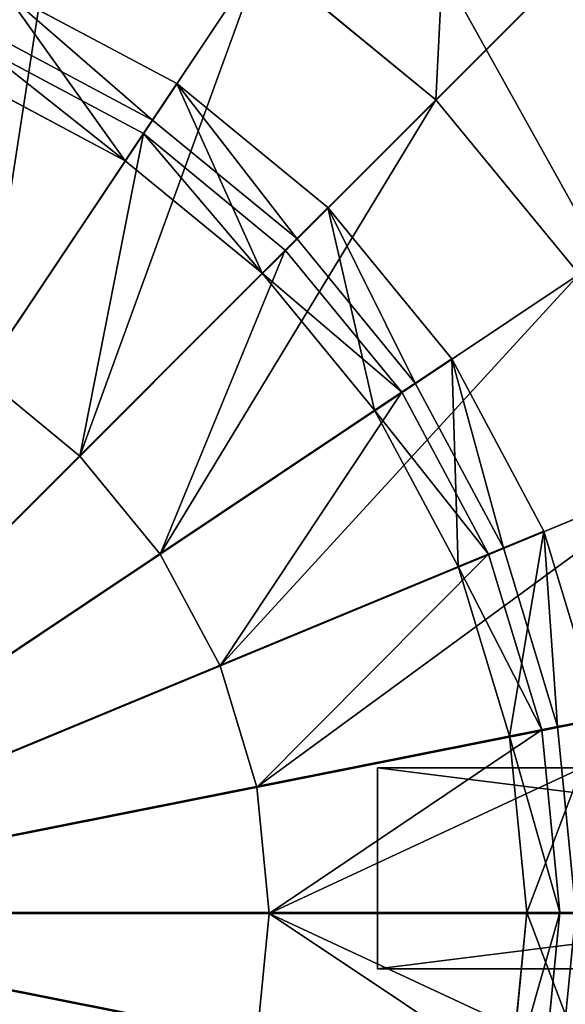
# Model space of a CAD drawing. Extents: x 0 to 35.8, y 0 to 27.5.
# Tile 119 of 256: x 18.7 to 19.8, y 8.9 to 10.9. Entities that reach past the tile are written whole.
import ezdxf

# ---------------------------------------------------------------- set-up
doc = ezdxf.new("R2010")
doc.units = 0
doc.header["$MEASUREMENT"] = 0
doc.layers.get('0').update_dxf_attribs({"color": 13, "linetype": 'CONTINUOUS'})
for name, color, linetype in [('GAS_ELEMENTS_3', 254, 'CONTINUOUS'), ('GAS_ELEMENTS_3_1', 250, 'CONTINUOUS'), ('GRATE_-_2', 250, 'CONTINUOUS'), ('RGM8058UC_-_BODY', 252, 'CONTINUOUS')]:
    doc.layers.add(name, color=color, linetype=linetype)

# ---------------------------------------------------------------- blocks, each defined once
blk = doc.blocks.new('RGM8658UC_TRADECAD_V06_DXF')
at = {"layer": 'GAS_ELEMENTS_3', "color": 0}
for p, q in [((19.5487, 11.5751, 6.0313), (17.882, 9.0806, 6.0313)), ((19.5487, 11.5751, 6.0313), (17.882, 9.0806, 6.0313)), ((20.0034, 11.202, 6.0313), (17.882, 9.0806, 6.0313)), ((20.0034, 11.202, 6.0313), (17.882, 9.0806, 6.0313)), ((19.5048, 10.7035, 6.5366), (20.0034, 11.202, 6.0313)), ((19.5048, 10.7035, 6.5366), (20.0034, 11.202, 6.0313)), ((18.5988, 10.1534, 6.5366), (19.1571, 10.9889, 6.5366)), ((18.5988, 10.1534, 6.5366), (19.1571, 10.9889, 6.5366)), ((19.5048, 10.7035, 6.5366), (19.1571, 10.9889, 6.5366)), ((19.5048, 10.7035, 6.5366), (19.1571, 10.9889, 6.5366)), ((18.9211, 10.6362, 6.7104), (18.5981, 10.8089, 6.7104)), ((18.9211, 10.6362, 6.7104), (18.5981, 10.8089, 6.7104)), ((20.3764, 10.7474, 6.0313), (17.882, 9.0806, 6.0313)), ((20.3764, 10.7474, 6.0313), (17.882, 9.0806, 6.0313)), ((18.573, 10.7484, 7.2614), (18.8848, 10.5818, 7.2614)), ((18.8848, 10.5818, 7.0512), (18.573, 10.7484, 7.0512)), ((18.8848, 10.5818, 7.0512), (18.573, 10.7484, 7.0512)), ((18.573, 10.7484, 7.2614), (18.8848, 10.5818, 7.2614)), ((18.8848, 10.5818, 7.2614), (18.9877, 10.7358, 7.2614)), ((18.8848, 10.5818, 7.2614), (18.9877, 10.7358, 7.2614)), ((18.7943, 9.9929, 6.5366), (19.5048, 10.7035, 6.5366)), ((18.7943, 9.9929, 6.5366), (19.5048, 10.7035, 6.5366)), ((19.7903, 10.3557, 6.5366), (19.5048, 10.7035, 6.5366)), ((19.7903, 10.3557, 6.5366), (19.5048, 10.7035, 6.5366)), ((18.9211, 10.6362, 6.7104), (18.5988, 10.1534, 6.7104)), ((18.9211, 10.6362, 6.7104), (18.5988, 10.1534, 6.7104)), ((18.8848, 10.5818, 7.0512), (18.9211, 10.6362, 6.7104)), ((18.8848, 10.5818, 7.0512), (18.9211, 10.6362, 6.7104)), ((19.2043, 10.4038, 6.7104), (18.9211, 10.6362, 6.7104)), ((19.2043, 10.4038, 6.7104), (18.9211, 10.6362, 6.7104)), ((18.8848, 10.5818, 7.2614), (19.1581, 10.3575, 7.2614)), ((19.1581, 10.3575, 7.0512), (18.8848, 10.5818, 7.0512)), ((18.8848, 10.5818, 7.2614), (18.8848, 10.5818, 7.0512)), ((19.1581, 10.3575, 7.0512), (18.8848, 10.5818, 7.0512)), ((18.8848, 10.5818, 7.2614), (19.1581, 10.3575, 7.2614)), ((18.8848, 10.5818, 7.2614), (18.8848, 10.5818, 7.0512)), ((19.1581, 10.3575, 7.2614), (19.2891, 10.4885, 7.2614)), ((19.1581, 10.3575, 7.2614), (19.2891, 10.4885, 7.2614)), ((19.2043, 10.4038, 6.7104), (18.7943, 9.9929, 6.7104)), ((19.2043, 10.4038, 6.7104), (18.7943, 9.9929, 6.7104)), ((19.1581, 10.3575, 7.0512), (19.2043, 10.4038, 6.7104)), ((19.1581, 10.3575, 7.0512), (19.2043, 10.4038, 6.7104)), ((19.4367, 10.1206, 6.7104), (19.2043, 10.4038, 6.7104)), ((19.4367, 10.1206, 6.7104), (19.2043, 10.4038, 6.7104)), ((18.9548, 9.7974, 6.5366), (19.7903, 10.3557, 6.5366)), ((18.9548, 9.7974, 6.5366), (19.7903, 10.3557, 6.5366)), ((19.1581, 10.3575, 7.2614), (19.3823, 10.0843, 7.2614)), ((19.3823, 10.0843, 7.0512), (19.1581, 10.3575, 7.0512)), ((19.1581, 10.3575, 7.2614), (19.1581, 10.3575, 7.0512)), ((19.3823, 10.0843, 7.0512), (19.1581, 10.3575, 7.0512)), ((19.1581, 10.3575, 7.2614), (19.3823, 10.0843, 7.2614)), ((19.1581, 10.3575, 7.2614), (19.1581, 10.3575, 7.0512)), ((20.6537, 10.2287, 6.0313), (17.882, 9.0806, 6.0313)), ((20.6537, 10.2287, 6.0313), (17.882, 9.0806, 6.0313)), ((19.3823, 10.0843, 7.2614), (19.5363, 10.1872, 7.2614)), ((19.3823, 10.0843, 7.2614), (19.5363, 10.1872, 7.2614)), ((18.7943, 9.9929, 6.5366), (18.5988, 10.1534, 6.5366)), ((18.7943, 9.9929, 6.5366), (18.5988, 10.1534, 6.5366)), ((18.7943, 9.9929, 6.7104), (18.5988, 10.1534, 6.7104)), ((18.7943, 9.9929, 6.7104), (18.5988, 10.1534, 6.7104)), ((19.4367, 10.1206, 6.7104), (18.9548, 9.7974, 6.7104)), ((19.4367, 10.1206, 6.7104), (18.9548, 9.7974, 6.7104)), ((19.3823, 10.0843, 7.0512), (19.4367, 10.1206, 6.7104)), ((19.3823, 10.0843, 7.0512), (19.4367, 10.1206, 6.7104)), ((19.6094, 9.7975, 6.7104), (19.4367, 10.1206, 6.7104)), ((19.6094, 9.7975, 6.7104), (19.4367, 10.1206, 6.7104)), ((19.3823, 10.0843, 7.2614), (19.549, 9.7725, 7.2614)), ((19.549, 9.7725, 7.0512), (19.3823, 10.0843, 7.0512)), ((19.3823, 10.0843, 7.2614), (19.3823, 10.0843, 7.0512)), ((19.549, 9.7725, 7.0512), (19.3823, 10.0843, 7.0512)), ((19.3823, 10.0843, 7.2614), (19.549, 9.7725, 7.2614)), ((19.3823, 10.0843, 7.2614), (19.3823, 10.0843, 7.0512)), ((18.9548, 9.7974, 6.5366), (18.7943, 9.9929, 6.5366)), ((18.7943, 9.9929, 6.7104), (18.7943, 9.9929, 6.5366)), ((18.9548, 9.7974, 6.5366), (18.7943, 9.9929, 6.5366)), ((18.9548, 9.7974, 6.7104), (18.7943, 9.9929, 6.7104)), ((18.7943, 9.9929, 6.7104), (18.7943, 9.9929, 6.5366)), ((18.9548, 9.7974, 6.7104), (18.7943, 9.9929, 6.7104)), ((19.074, 9.5744, 6.5366), (20.0023, 9.9589, 6.5366)), ((19.074, 9.5744, 6.5366), (20.0023, 9.9589, 6.5366)), ((19.549, 9.7725, 7.2614), (19.7201, 9.8434, 7.2614)), ((19.549, 9.7725, 7.2614), (19.7201, 9.8434, 7.2614)), ((19.074, 9.5744, 6.5366), (18.9548, 9.7974, 6.5366)), ((18.9548, 9.7974, 6.7104), (18.9548, 9.7974, 6.5366)), ((19.074, 9.5744, 6.5366), (18.9548, 9.7974, 6.5366)), ((19.074, 9.5744, 6.7104), (18.9548, 9.7974, 6.7104)), ((18.9548, 9.7974, 6.7104), (18.9548, 9.7974, 6.5366)), ((19.074, 9.5744, 6.7104), (18.9548, 9.7974, 6.7104)), ((19.6094, 9.7975, 6.7104), (19.074, 9.5744, 6.7104)), ((19.6094, 9.7975, 6.7104), (19.074, 9.5744, 6.7104)), ((19.549, 9.7725, 7.0512), (19.6094, 9.7975, 6.7104)), ((19.549, 9.7725, 7.0512), (19.6094, 9.7975, 6.7104)), ((19.7157, 9.447, 6.7104), (19.6094, 9.7975, 6.7104)), ((19.7157, 9.447, 6.7104), (19.6094, 9.7975, 6.7104)), ((19.549, 9.7725, 7.2614), (19.6516, 9.4342, 7.2614)), ((19.6516, 9.4342, 7.0512), (19.549, 9.7725, 7.0512)), ((19.549, 9.7725, 7.2614), (19.549, 9.7725, 7.0512)), ((19.6516, 9.4342, 7.0512), (19.549, 9.7725, 7.0512)), ((19.549, 9.7725, 7.2614), (19.6516, 9.4342, 7.2614)), ((19.549, 9.7725, 7.2614), (19.549, 9.7725, 7.0512)), ((20.8244, 9.6659, 6.0313), (17.882, 9.0806, 6.0313)), ((20.8244, 9.6659, 6.0313), (17.882, 9.0806, 6.0313)), ((19.1474, 9.3323, 6.5366), (19.074, 9.5744, 6.5366)), ((19.074, 9.5744, 6.7104), (19.074, 9.5744, 6.5366)), ((19.1474, 9.3323, 6.5366), (19.074, 9.5744, 6.5366)), ((19.1474, 9.3323, 6.7104), (19.074, 9.5744, 6.7104)), ((19.074, 9.5744, 6.7104), (19.074, 9.5744, 6.5366)), ((19.1474, 9.3323, 6.7104), (19.074, 9.5744, 6.7104)), ((19.1474, 9.3323, 6.5366), (20.1329, 9.5284, 6.5366)), ((19.1474, 9.3323, 6.5366), (20.1329, 9.5284, 6.5366)), ((19.6516, 9.4342, 7.2614), (19.8333, 9.4704, 7.2614)), ((19.6516, 9.4342, 7.2614), (19.8333, 9.4704, 7.2614)), ((19.7157, 9.447, 6.7104), (19.1474, 9.3323, 6.7104)), ((19.7157, 9.447, 6.7104), (19.1474, 9.3323, 6.7104)), ((19.6516, 9.4342, 7.0512), (19.7157, 9.447, 6.7104)), ((19.6516, 9.4342, 7.0512), (19.7157, 9.447, 6.7104)), ((19.7516, 9.0824, 6.7104), (19.7157, 9.447, 6.7104)), ((19.7516, 9.0824, 6.7104), (19.7157, 9.447, 6.7104)), ((19.6516, 9.4342, 7.2614), (19.6862, 9.0824, 7.2614)), ((19.6862, 9.0824, 7.0512), (19.6516, 9.4342, 7.0512)), ((19.6516, 9.4342, 7.2614), (19.6516, 9.4342, 7.0512)), ((19.6862, 9.0824, 7.0512), (19.6516, 9.4342, 7.0512)), ((19.6516, 9.4342, 7.2614), (19.6862, 9.0824, 7.2614)), ((19.6516, 9.4342, 7.2614), (19.6516, 9.4342, 7.0512)), ((19.1722, 9.0806, 6.5366), (19.1474, 9.3323, 6.5366)), ((19.1474, 9.3323, 6.7104), (19.1474, 9.3323, 6.5366)), ((19.1722, 9.0806, 6.5366), (19.1474, 9.3323, 6.5366)), ((19.1722, 9.0806, 6.7104), (19.1474, 9.3323, 6.7104)), ((19.1474, 9.3323, 6.7104), (19.1474, 9.3323, 6.5366)), ((19.1722, 9.0806, 6.7104), (19.1474, 9.3323, 6.7104)), ((17.882, 9.0806, 6.0313), (20.882, 9.0806, 6.0313)), ((20.8244, 8.4954, 6.0313), (17.882, 9.0806, 6.0313)), ((20.8244, 8.4954, 6.0313), (17.882, 9.0806, 6.0313)), ((17.882, 9.0806, 6.0313), (20.882, 9.0806, 6.0313)), ((19.1474, 8.829, 6.5366), (19.1722, 9.0806, 6.5366)), ((19.1474, 8.829, 6.5366), (19.1722, 9.0806, 6.5366)), ((19.1474, 8.829, 6.7104), (19.1722, 9.0806, 6.7104)), ((19.1474, 8.829, 6.7104), (19.1722, 9.0806, 6.7104)), ((19.1722, 9.0806, 6.7104), (19.7516, 9.0824, 6.7104)), ((19.1722, 9.0806, 6.7104), (19.7516, 9.0824, 6.7104)), ((20.177, 9.0806, 6.5366), (19.1722, 9.0806, 6.5366)), ((20.177, 9.0806, 6.5366), (19.1722, 9.0806, 6.5366)), ((19.1722, 9.0806, 6.5366), (19.1722, 9.0806, 6.7104)), ((19.1722, 9.0806, 6.5366), (19.1722, 9.0806, 6.7104)), ((19.6862, 9.0824, 7.2614), (19.6516, 8.7306, 7.2614)), ((19.6516, 8.7306, 7.0512), (19.6862, 9.0824, 7.0512)), ((19.6516, 8.7306, 7.0512), (19.6862, 9.0824, 7.0512)), ((19.6862, 9.0824, 7.2614), (19.6516, 8.7306, 7.2614)), ((19.8715, 9.0824, 7.2614), (19.6862, 9.0824, 7.2614)), ((19.8715, 9.0824, 7.2614), (19.6862, 9.0824, 7.2614)), ((19.7516, 9.0824, 6.7104), (19.6862, 9.0824, 7.0512)), ((19.7516, 9.0824, 6.7104), (19.6862, 9.0824, 7.0512)), ((19.6862, 9.0824, 7.0512), (19.6862, 9.0824, 7.2614)), ((19.6862, 9.0824, 7.0512), (19.6862, 9.0824, 7.2614)), ((19.7157, 8.7179, 6.7104), (19.7516, 9.0824, 6.7104)), ((19.7157, 8.7179, 6.7104), (19.7516, 9.0824, 6.7104))]:
    blk.add_line(p, q, dxfattribs=at)
at = {"layer": 'GAS_ELEMENTS_3_1', "color": 0}
for p, q in [((18.9877, 10.7358, 7.2614), (18.6439, 10.9196, 7.2614)), ((18.9877, 10.7358, 7.2614), (18.6439, 10.9196, 7.2614)), ((18.9877, 10.7358, 7.3168), (18.6439, 10.9196, 7.3168)), ((18.9877, 10.7358, 7.3168), (18.6439, 10.9196, 7.3168)), ((18.6104, 10.8387, 7.4023), (18.9391, 10.6631, 7.4023)), ((18.6104, 10.8387, 7.4023), (18.9391, 10.6631, 7.4023)), ((18.9391, 10.6631, 7.4023), (18.9877, 10.7358, 7.3168)), ((18.9391, 10.6631, 7.4023), (18.9877, 10.7358, 7.3168)), ((19.2891, 10.4885, 7.2614), (18.9877, 10.7358, 7.2614)), ((18.9877, 10.7358, 7.3168), (18.9877, 10.7358, 7.2614)), ((19.2891, 10.4885, 7.2614), (18.9877, 10.7358, 7.2614)), ((19.2891, 10.4885, 7.3168), (18.9877, 10.7358, 7.3168)), ((18.9877, 10.7358, 7.3168), (18.9877, 10.7358, 7.2614)), ((19.2891, 10.4885, 7.3168), (18.9877, 10.7358, 7.3168)), ((17.883, 9.0824, 7.4023), (18.9391, 10.6631, 7.4023)), ((17.883, 9.0824, 7.4023), (18.9391, 10.6631, 7.4023)), ((18.9391, 10.6631, 7.4023), (19.2272, 10.4267, 7.4023)), ((18.9391, 10.6631, 7.4023), (19.2272, 10.4267, 7.4023)), ((19.2272, 10.4267, 7.4023), (19.2891, 10.4885, 7.3168)), ((19.2272, 10.4267, 7.4023), (19.2891, 10.4885, 7.3168)), ((19.5363, 10.1872, 7.2614), (19.2891, 10.4885, 7.2614)), ((19.2891, 10.4885, 7.3168), (19.2891, 10.4885, 7.2614)), ((19.5363, 10.1872, 7.2614), (19.2891, 10.4885, 7.2614)), ((19.5363, 10.1872, 7.3168), (19.2891, 10.4885, 7.3168)), ((19.2891, 10.4885, 7.3168), (19.2891, 10.4885, 7.2614)), ((19.5363, 10.1872, 7.3168), (19.2891, 10.4885, 7.3168)), ((17.883, 9.0824, 7.4023), (19.2272, 10.4267, 7.4023)), ((17.883, 9.0824, 7.4023), (19.2272, 10.4267, 7.4023)), ((19.2272, 10.4267, 7.4023), (19.4636, 10.1386, 7.4023)), ((19.2272, 10.4267, 7.4023), (19.4636, 10.1386, 7.4023)), ((19.4636, 10.1386, 7.4023), (19.5363, 10.1872, 7.3168)), ((19.4636, 10.1386, 7.4023), (19.5363, 10.1872, 7.3168)), ((19.7201, 9.8434, 7.2614), (19.5363, 10.1872, 7.2614)), ((19.5363, 10.1872, 7.3168), (19.5363, 10.1872, 7.2614)), ((19.7201, 9.8434, 7.2614), (19.5363, 10.1872, 7.2614)), ((19.7201, 9.8434, 7.3168), (19.5363, 10.1872, 7.3168)), ((19.5363, 10.1872, 7.3168), (19.5363, 10.1872, 7.2614)), ((19.7201, 9.8434, 7.3168), (19.5363, 10.1872, 7.3168)), ((17.883, 9.0824, 7.4023), (19.4636, 10.1386, 7.4023)), ((17.883, 9.0824, 7.4023), (19.4636, 10.1386, 7.4023)), ((19.4636, 10.1386, 7.4023), (19.6393, 9.8099, 7.4023)), ((19.4636, 10.1386, 7.4023), (19.6393, 9.8099, 7.4023)), ((19.6393, 9.8099, 7.4023), (19.7201, 9.8434, 7.3168)), ((19.6393, 9.8099, 7.4023), (19.7201, 9.8434, 7.3168)), ((19.8333, 9.4704, 7.2614), (19.7201, 9.8434, 7.2614)), ((19.7201, 9.8434, 7.3168), (19.7201, 9.8434, 7.2614)), ((19.8333, 9.4704, 7.2614), (19.7201, 9.8434, 7.2614)), ((19.8333, 9.4704, 7.3168), (19.7201, 9.8434, 7.3168)), ((19.7201, 9.8434, 7.3168), (19.7201, 9.8434, 7.2614)), ((19.8333, 9.4704, 7.3168), (19.7201, 9.8434, 7.3168)), ((17.883, 9.0824, 7.4023), (19.6393, 9.8099, 7.4023)), ((17.883, 9.0824, 7.4023), (19.6393, 9.8099, 7.4023)), ((19.6393, 9.8099, 7.4023), (19.7475, 9.4533, 7.4023)), ((19.6393, 9.8099, 7.4023), (19.7475, 9.4533, 7.4023)), ((19.7475, 9.4533, 7.4023), (19.8333, 9.4704, 7.3168)), ((19.7475, 9.4533, 7.4023), (19.8333, 9.4704, 7.3168)), ((17.883, 9.0824, 7.4023), (19.7475, 9.4533, 7.4023)), ((17.883, 9.0824, 7.4023), (19.7475, 9.4533, 7.4023)), ((19.7475, 9.4533, 7.4023), (19.784, 9.0824, 7.4023)), ((19.7475, 9.4533, 7.4023), (19.784, 9.0824, 7.4023)), ((19.784, 9.0824, 7.4023), (17.883, 9.0824, 7.4023)), ((17.883, 9.0824, 7.4023), (19.7475, 8.7116, 7.4023)), ((17.883, 9.0824, 7.4023), (19.7475, 8.7116, 7.4023)), ((19.784, 9.0824, 7.4023), (17.883, 9.0824, 7.4023))]:
    blk.add_line(p, q, dxfattribs=at)
at = {"layer": 'GRATE_-_2', "color": 0}
for p, q in [((19.3882, 9.3711, 7.972), (19.3882, 9.3711, 8.2709)), ((19.3882, 9.3711, 8.2709), (19.3882, 8.97, 8.2709)), ((19.3882, 8.97, 7.972), (19.3882, 9.3711, 7.972)), ((19.3882, 9.3711, 8.2709), (19.3882, 8.97, 8.2709)), ((19.3882, 9.3711, 8.2709), (22.5852, 9.3711, 8.2709)), ((19.3882, 9.3711, 8.2709), (22.5852, 9.3711, 8.2709)), ((19.3882, 9.3711, 7.972), (19.3882, 9.3711, 8.2709)), ((19.3882, 9.3711, 7.972), (22.5774, 9.3711, 7.8917)), ((19.3882, 9.3711, 7.972), (22.5774, 9.3711, 7.8917)), ((19.3882, 8.97, 7.972), (19.3882, 9.3711, 7.972)), ((19.3882, 8.97, 8.2709), (19.3882, 8.97, 7.972)), ((22.5852, 8.97, 8.2709), (19.3882, 8.97, 8.2709)), ((19.3882, 8.97, 8.2709), (19.3882, 8.97, 7.972)), ((22.5852, 8.97, 8.2709), (19.3882, 8.97, 8.2709)), ((22.5774, 8.97, 7.8917), (19.3882, 8.97, 7.972)), ((22.5774, 8.97, 7.8917), (19.3882, 8.97, 7.972))]:
    blk.add_line(p, q, dxfattribs=at)
at = {"layer": 'GAS_ELEMENTS_3', "color": 254}
mesh = blk.add_polyface(dxfattribs=at)
corners = [(19.0301, 11.8523, 6.0313), (18.4673, 12.023, 6.0313), (17.882, 9.0806, 6.0313)]
mesh.append_faces([[corners[k] for k in face] for face in [(0, 1, 2)]], dxfattribs={"color": 254})
mesh = blk.add_polyface(dxfattribs=at)
corners = [(19.5487, 11.5751, 6.0313), (19.0301, 11.8523, 6.0313), (17.882, 9.0806, 6.0313)]
mesh.append_faces([[corners[k] for k in face] for face in [(0, 1, 2)]], dxfattribs={"color": 254})
mesh = blk.add_polyface(dxfattribs=at)
corners = [(20.0034, 11.202, 6.0313), (19.5487, 11.5751, 6.0313), (17.882, 9.0806, 6.0313)]
mesh.append_faces([[corners[k] for k in face] for face in [(0, 1, 2)]], dxfattribs={"color": 254})
mesh = blk.add_polyface(dxfattribs=at)
corners = [(19.5487, 11.5751, 6.0313), (19.5048, 10.7035, 6.5366), (19.1571, 10.9889, 6.5366), (20.0034, 11.202, 6.0313)]
mesh.append_faces([[corners[k] for k in face] for face in [(0, 1, 2), (1, 0, 3)]], dxfattribs={"vtx0": -1, "color": 254})
mesh = blk.add_polyface(dxfattribs=at)
corners = [(18.3298, 11.3316, 6.5366), (18.3758, 10.2726, 6.5366), (18.1337, 10.346, 6.5366), (18.7603, 11.201, 6.5366)]
mesh.append_faces([[corners[k] for k in face] for face in [(0, 1, 2), (1, 0, 3)]], dxfattribs={"vtx0": -1, "color": 254})
mesh = blk.add_polyface(dxfattribs=at)
corners = [(20.3764, 10.7474, 6.0313), (20.0034, 11.202, 6.0313), (17.882, 9.0806, 6.0313)]
mesh.append_faces([[corners[k] for k in face] for face in [(0, 1, 2)]], dxfattribs={"color": 254})
mesh = blk.add_polyface(dxfattribs=at)
corners = [(18.7603, 11.201, 6.5366), (18.5988, 10.1534, 6.5366), (18.3758, 10.2726, 6.5366), (19.1571, 10.9889, 6.5366)]
mesh.append_faces([[corners[k] for k in face] for face in [(0, 1, 2), (1, 0, 3)]], dxfattribs={"vtx0": -1, "color": 254})
mesh = blk.add_polyface(dxfattribs=at)
corners = [(20.0034, 11.202, 6.0313), (19.7903, 10.3557, 6.5366), (19.5048, 10.7035, 6.5366), (20.3764, 10.7474, 6.0313)]
mesh.append_faces([[corners[k] for k in face] for face in [(0, 1, 2), (1, 0, 3)]], dxfattribs={"vtx0": -1, "color": 254})
mesh = blk.add_polyface(dxfattribs=at)
corners = [(19.1571, 10.9889, 6.5366), (18.7943, 9.9929, 6.5366), (18.5988, 10.1534, 6.5366), (19.5048, 10.7035, 6.5366)]
mesh.append_faces([[corners[k] for k in face] for face in [(0, 1, 2), (1, 0, 3)]], dxfattribs={"vtx0": -1, "color": 254})
mesh = blk.add_polyface(dxfattribs=at)
corners = [(18.8848, 10.5818, 7.2614), (18.6439, 10.9196, 7.2614), (18.573, 10.7484, 7.2614), (18.9877, 10.7358, 7.2614)]
mesh.append_faces([[corners[k] for k in face] for face in [(0, 1, 2), (1, 0, 3)]], dxfattribs={"vtx0": -1, "color": 254})
mesh = blk.add_polyface(dxfattribs=at)
corners = [(18.5988, 10.1534, 6.7104), (18.5981, 10.8089, 6.7104), (18.3758, 10.2726, 6.7104), (18.9211, 10.6362, 6.7104)]
mesh.append_faces([[corners[k] for k in face] for face in [(0, 1, 2), (1, 0, 3)]], dxfattribs={"vtx0": -1, "color": 254})
mesh = blk.add_polyface(dxfattribs=at)
corners = [(18.8848, 10.5818, 7.0512), (18.5981, 10.8089, 6.7104), (18.9211, 10.6362, 6.7104), (18.573, 10.7484, 7.0512)]
mesh.append_faces([[corners[k] for k in face] for face in [(0, 1, 2), (1, 0, 3)]], dxfattribs={"vtx0": -1, "color": 254})
mesh = blk.add_polyface(dxfattribs=at)
corners = [(20.6537, 10.2287, 6.0313), (20.3764, 10.7474, 6.0313), (17.882, 9.0806, 6.0313)]
mesh.append_faces([[corners[k] for k in face] for face in [(0, 1, 2)]], dxfattribs={"color": 254})
mesh = blk.add_polyface(dxfattribs=at)
corners = [(18.8848, 10.5818, 7.2614), (18.573, 10.7484, 7.0512), (18.8848, 10.5818, 7.0512), (18.573, 10.7484, 7.2614)]
mesh.append_faces([[corners[k] for k in face] for face in [(0, 1, 2), (1, 0, 3)]], dxfattribs={"vtx0": -1, "color": 254})
mesh = blk.add_polyface(dxfattribs=at)
corners = [(19.1581, 10.3575, 7.2614), (18.9877, 10.7358, 7.2614), (18.8848, 10.5818, 7.2614), (19.2891, 10.4885, 7.2614)]
mesh.append_faces([[corners[k] for k in face] for face in [(0, 1, 2), (1, 0, 3)]], dxfattribs={"vtx0": -1, "color": 254})
mesh = blk.add_polyface(dxfattribs=at)
corners = [(19.5048, 10.7035, 6.5366), (18.9548, 9.7974, 6.5366), (18.7943, 9.9929, 6.5366), (19.7903, 10.3557, 6.5366)]
mesh.append_faces([[corners[k] for k in face] for face in [(0, 1, 2), (1, 0, 3)]], dxfattribs={"vtx0": -1, "color": 254})
mesh = blk.add_polyface(dxfattribs=at)
corners = [(18.7943, 9.9929, 6.7104), (18.9211, 10.6362, 6.7104), (18.5988, 10.1534, 6.7104), (19.2043, 10.4038, 6.7104)]
mesh.append_faces([[corners[k] for k in face] for face in [(0, 1, 2), (1, 0, 3)]], dxfattribs={"vtx0": -1, "color": 254})
mesh = blk.add_polyface(dxfattribs=at)
corners = [(19.1581, 10.3575, 7.0512), (18.9211, 10.6362, 6.7104), (19.2043, 10.4038, 6.7104), (18.8848, 10.5818, 7.0512)]
mesh.append_faces([[corners[k] for k in face] for face in [(0, 1, 2), (1, 0, 3)]], dxfattribs={"vtx0": -1, "color": 254})
mesh = blk.add_polyface(dxfattribs=at)
corners = [(19.1581, 10.3575, 7.2614), (18.8848, 10.5818, 7.0512), (19.1581, 10.3575, 7.0512), (18.8848, 10.5818, 7.2614)]
mesh.append_faces([[corners[k] for k in face] for face in [(0, 1, 2), (1, 0, 3)]], dxfattribs={"vtx0": -1, "color": 254})
mesh = blk.add_polyface(dxfattribs=at)
corners = [(19.3823, 10.0843, 7.2614), (19.2891, 10.4885, 7.2614), (19.1581, 10.3575, 7.2614), (19.5363, 10.1872, 7.2614)]
mesh.append_faces([[corners[k] for k in face] for face in [(0, 1, 2), (1, 0, 3)]], dxfattribs={"vtx0": -1, "color": 254})
mesh = blk.add_polyface(dxfattribs=at)
corners = [(18.9548, 9.7974, 6.7104), (19.2043, 10.4038, 6.7104), (18.7943, 9.9929, 6.7104), (19.4367, 10.1206, 6.7104)]
mesh.append_faces([[corners[k] for k in face] for face in [(0, 1, 2), (1, 0, 3)]], dxfattribs={"vtx0": -1, "color": 254})
mesh = blk.add_polyface(dxfattribs=at)
corners = [(19.1581, 10.3575, 7.0512), (19.4367, 10.1206, 6.7104), (19.3823, 10.0843, 7.0512), (19.2043, 10.4038, 6.7104)]
mesh.append_faces([[corners[k] for k in face] for face in [(0, 1, 2), (1, 0, 3)]], dxfattribs={"vtx0": -1, "color": 254})
mesh = blk.add_polyface(dxfattribs=at)
corners = [(19.7903, 10.3557, 6.5366), (19.074, 9.5744, 6.5366), (18.9548, 9.7974, 6.5366), (20.0023, 9.9589, 6.5366)]
mesh.append_faces([[corners[k] for k in face] for face in [(0, 1, 2), (1, 0, 3)]], dxfattribs={"vtx0": -1, "color": 254})
mesh = blk.add_polyface(dxfattribs=at)
corners = [(19.1581, 10.3575, 7.2614), (19.3823, 10.0843, 7.0512), (19.3823, 10.0843, 7.2614), (19.1581, 10.3575, 7.0512)]
mesh.append_faces([[corners[k] for k in face] for face in [(0, 1, 2), (1, 0, 3)]], dxfattribs={"vtx0": -1, "color": 254})
mesh = blk.add_polyface(dxfattribs=at)
corners = [(20.8244, 9.6659, 6.0313), (20.6537, 10.2287, 6.0313), (17.882, 9.0806, 6.0313)]
mesh.append_faces([[corners[k] for k in face] for face in [(0, 1, 2)]], dxfattribs={"color": 254})
mesh = blk.add_polyface(dxfattribs=at)
corners = [(19.549, 9.7725, 7.2614), (19.5363, 10.1872, 7.2614), (19.3823, 10.0843, 7.2614), (19.7201, 9.8434, 7.2614)]
mesh.append_faces([[corners[k] for k in face] for face in [(0, 1, 2), (1, 0, 3)]], dxfattribs={"vtx0": -1, "color": 254})
mesh = blk.add_polyface(dxfattribs=at)
corners = [(18.7943, 9.9929, 6.7104), (18.5988, 10.1534, 6.5366), (18.7943, 9.9929, 6.5366), (18.5988, 10.1534, 6.7104)]
mesh.append_faces([[corners[k] for k in face] for face in [(0, 1, 2), (1, 0, 3)]], dxfattribs={"vtx0": -1, "color": 254})
mesh = blk.add_polyface(dxfattribs=at)
corners = [(19.074, 9.5744, 6.7104), (19.4367, 10.1206, 6.7104), (18.9548, 9.7974, 6.7104), (19.6094, 9.7975, 6.7104)]
mesh.append_faces([[corners[k] for k in face] for face in [(0, 1, 2), (1, 0, 3)]], dxfattribs={"vtx0": -1, "color": 254})
mesh = blk.add_polyface(dxfattribs=at)
corners = [(19.3823, 10.0843, 7.0512), (19.6094, 9.7975, 6.7104), (19.549, 9.7725, 7.0512), (19.4367, 10.1206, 6.7104)]
mesh.append_faces([[corners[k] for k in face] for face in [(0, 1, 2), (1, 0, 3)]], dxfattribs={"vtx0": -1, "color": 254})
mesh = blk.add_polyface(dxfattribs=at)
corners = [(19.3823, 10.0843, 7.2614), (19.549, 9.7725, 7.0512), (19.549, 9.7725, 7.2614), (19.3823, 10.0843, 7.0512)]
mesh.append_faces([[corners[k] for k in face] for face in [(0, 1, 2), (1, 0, 3)]], dxfattribs={"vtx0": -1, "color": 254})
mesh = blk.add_polyface(dxfattribs=at)
corners = [(18.7943, 9.9929, 6.7104), (18.9548, 9.7974, 6.5366), (18.9548, 9.7974, 6.7104), (18.7943, 9.9929, 6.5366)]
mesh.append_faces([[corners[k] for k in face] for face in [(0, 1, 2), (1, 0, 3)]], dxfattribs={"vtx0": -1, "color": 254})
mesh = blk.add_polyface(dxfattribs=at)
corners = [(20.0023, 9.9589, 6.5366), (19.1474, 9.3323, 6.5366), (19.074, 9.5744, 6.5366), (20.1329, 9.5284, 6.5366)]
mesh.append_faces([[corners[k] for k in face] for face in [(0, 1, 2), (1, 0, 3)]], dxfattribs={"vtx0": -1, "color": 254})
mesh = blk.add_polyface(dxfattribs=at)
corners = [(19.6516, 9.4342, 7.2614), (19.7201, 9.8434, 7.2614), (19.549, 9.7725, 7.2614), (19.8333, 9.4704, 7.2614)]
mesh.append_faces([[corners[k] for k in face] for face in [(0, 1, 2), (1, 0, 3)]], dxfattribs={"vtx0": -1, "color": 254})
mesh = blk.add_polyface(dxfattribs=at)
corners = [(18.9548, 9.7974, 6.7104), (19.074, 9.5744, 6.5366), (19.074, 9.5744, 6.7104), (18.9548, 9.7974, 6.5366)]
mesh.append_faces([[corners[k] for k in face] for face in [(0, 1, 2), (1, 0, 3)]], dxfattribs={"vtx0": -1, "color": 254})
mesh = blk.add_polyface(dxfattribs=at)
corners = [(19.1474, 9.3323, 6.7104), (19.6094, 9.7975, 6.7104), (19.074, 9.5744, 6.7104), (19.7157, 9.447, 6.7104)]
mesh.append_faces([[corners[k] for k in face] for face in [(0, 1, 2), (1, 0, 3)]], dxfattribs={"vtx0": -1, "color": 254})
mesh = blk.add_polyface(dxfattribs=at)
corners = [(19.549, 9.7725, 7.0512), (19.7157, 9.447, 6.7104), (19.6516, 9.4342, 7.0512), (19.6094, 9.7975, 6.7104)]
mesh.append_faces([[corners[k] for k in face] for face in [(0, 1, 2), (1, 0, 3)]], dxfattribs={"vtx0": -1, "color": 254})
mesh = blk.add_polyface(dxfattribs=at)
corners = [(19.549, 9.7725, 7.2614), (19.6516, 9.4342, 7.0512), (19.6516, 9.4342, 7.2614), (19.549, 9.7725, 7.0512)]
mesh.append_faces([[corners[k] for k in face] for face in [(0, 1, 2), (1, 0, 3)]], dxfattribs={"vtx0": -1, "color": 254})
mesh = blk.add_polyface(dxfattribs=at)
corners = [(20.882, 9.0806, 6.0313), (20.8244, 9.6659, 6.0313), (17.882, 9.0806, 6.0313)]
mesh.append_faces([[corners[k] for k in face] for face in [(0, 1, 2)]], dxfattribs={"color": 254})
mesh = blk.add_polyface(dxfattribs=at)
corners = [(19.074, 9.5744, 6.7104), (19.1474, 9.3323, 6.5366), (19.1474, 9.3323, 6.7104), (19.074, 9.5744, 6.5366)]
mesh.append_faces([[corners[k] for k in face] for face in [(0, 1, 2), (1, 0, 3)]], dxfattribs={"vtx0": -1, "color": 254})
mesh = blk.add_polyface(dxfattribs=at)
corners = [(20.1329, 9.5284, 6.5366), (19.1722, 9.0806, 6.5366), (19.1474, 9.3323, 6.5366), (20.177, 9.0806, 6.5366)]
mesh.append_faces([[corners[k] for k in face] for face in [(0, 1, 2), (1, 0, 3)]], dxfattribs={"vtx0": -1, "color": 254})
mesh = blk.add_polyface(dxfattribs=at)
corners = [(19.6862, 9.0824, 7.2614), (19.8333, 9.4704, 7.2614), (19.6516, 9.4342, 7.2614), (19.8715, 9.0824, 7.2614)]
mesh.append_faces([[corners[k] for k in face] for face in [(0, 1, 2), (1, 0, 3)]], dxfattribs={"vtx0": -1, "color": 254})
mesh = blk.add_polyface(dxfattribs=at)
corners = [(19.1722, 9.0806, 6.7104), (19.7157, 9.447, 6.7104), (19.1474, 9.3323, 6.7104), (19.7516, 9.0824, 6.7104)]
mesh.append_faces([[corners[k] for k in face] for face in [(0, 1, 2), (1, 0, 3)]], dxfattribs={"vtx0": -1, "color": 254})
mesh = blk.add_polyface(dxfattribs=at)
corners = [(19.6516, 9.4342, 7.0512), (19.7516, 9.0824, 6.7104), (19.6862, 9.0824, 7.0512), (19.7157, 9.447, 6.7104)]
mesh.append_faces([[corners[k] for k in face] for face in [(0, 1, 2), (1, 0, 3)]], dxfattribs={"vtx0": -1, "color": 254})
mesh = blk.add_polyface(dxfattribs=at)
corners = [(19.6516, 9.4342, 7.2614), (19.6862, 9.0824, 7.0512), (19.6862, 9.0824, 7.2614), (19.6516, 9.4342, 7.0512)]
mesh.append_faces([[corners[k] for k in face] for face in [(0, 1, 2), (1, 0, 3)]], dxfattribs={"vtx0": -1, "color": 254})
mesh = blk.add_polyface(dxfattribs=at)
corners = [(19.1474, 9.3323, 6.7104), (19.1722, 9.0806, 6.5366), (19.1722, 9.0806, 6.7104), (19.1474, 9.3323, 6.5366)]
mesh.append_faces([[corners[k] for k in face] for face in [(0, 1, 2), (1, 0, 3)]], dxfattribs={"vtx0": -1, "color": 254})
mesh = blk.add_polyface(dxfattribs=at)
corners = [(19.0301, 6.309, 6.0313), (17.882, 9.0806, 6.0313), (18.4673, 6.1383, 6.0313)]
mesh.append_faces([[corners[k] for k in face] for face in [(0, 1, 2)]], dxfattribs={"color": 254})
mesh = blk.add_polyface(dxfattribs=at)
corners = [(19.5487, 6.5862, 6.0313), (17.882, 9.0806, 6.0313), (19.0301, 6.309, 6.0313)]
mesh.append_faces([[corners[k] for k in face] for face in [(0, 1, 2)]], dxfattribs={"color": 254})
mesh = blk.add_polyface(dxfattribs=at)
corners = [(20.0034, 6.9593, 6.0313), (17.882, 9.0806, 6.0313), (19.5487, 6.5862, 6.0313)]
mesh.append_faces([[corners[k] for k in face] for face in [(0, 1, 2)]], dxfattribs={"color": 254})
mesh = blk.add_polyface(dxfattribs=at)
corners = [(20.3764, 7.4139, 6.0313), (17.882, 9.0806, 6.0313), (20.0034, 6.9593, 6.0313)]
mesh.append_faces([[corners[k] for k in face] for face in [(0, 1, 2)]], dxfattribs={"color": 254})
mesh = blk.add_polyface(dxfattribs=at)
corners = [(20.6537, 7.9326, 6.0313), (17.882, 9.0806, 6.0313), (20.3764, 7.4139, 6.0313)]
mesh.append_faces([[corners[k] for k in face] for face in [(0, 1, 2)]], dxfattribs={"color": 254})
mesh = blk.add_polyface(dxfattribs=at)
corners = [(20.8244, 8.4954, 6.0313), (17.882, 9.0806, 6.0313), (20.6537, 7.9326, 6.0313)]
mesh.append_faces([[corners[k] for k in face] for face in [(0, 1, 2)]], dxfattribs={"color": 254})
mesh = blk.add_polyface(dxfattribs=at)
corners = [(20.882, 9.0806, 6.0313), (17.882, 9.0806, 6.0313), (20.8244, 8.4954, 6.0313)]
mesh.append_faces([[corners[k] for k in face] for face in [(0, 1, 2)]], dxfattribs={"color": 254})
mesh = blk.add_polyface(dxfattribs=at)
corners = [(19.7157, 8.7179, 6.7104), (19.1722, 9.0806, 6.7104), (19.1474, 8.829, 6.7104), (19.7516, 9.0824, 6.7104)]
mesh.append_faces([[corners[k] for k in face] for face in [(0, 1, 2), (1, 0, 3)]], dxfattribs={"vtx0": -1, "color": 254})
mesh = blk.add_polyface(dxfattribs=at)
corners = [(19.1722, 9.0806, 6.5366), (20.1329, 8.6329, 6.5366), (19.1474, 8.829, 6.5366), (20.177, 9.0806, 6.5366)]
mesh.append_faces([[corners[k] for k in face] for face in [(0, 1, 2), (1, 0, 3)]], dxfattribs={"vtx0": -1, "color": 254})
mesh = blk.add_polyface(dxfattribs=at)
corners = [(19.1722, 9.0806, 6.7104), (19.1474, 8.829, 6.5366), (19.1474, 8.829, 6.7104), (19.1722, 9.0806, 6.5366)]
mesh.append_faces([[corners[k] for k in face] for face in [(0, 1, 2), (1, 0, 3)]], dxfattribs={"vtx0": -1, "color": 254})
mesh = blk.add_polyface(dxfattribs=at)
corners = [(19.8333, 8.6945, 7.2614), (19.6862, 9.0824, 7.2614), (19.6516, 8.7306, 7.2614), (19.8715, 9.0824, 7.2614)]
mesh.append_faces([[corners[k] for k in face] for face in [(0, 1, 2), (1, 0, 3)]], dxfattribs={"vtx0": -1, "color": 254})
mesh = blk.add_polyface(dxfattribs=at)
corners = [(19.6516, 8.7306, 7.0512), (19.7516, 9.0824, 6.7104), (19.7157, 8.7179, 6.7104), (19.6862, 9.0824, 7.0512)]
mesh.append_faces([[corners[k] for k in face] for face in [(0, 1, 2), (1, 0, 3)]], dxfattribs={"vtx0": -1, "color": 254})
mesh = blk.add_polyface(dxfattribs=at)
corners = [(19.6862, 9.0824, 7.2614), (19.6516, 8.7306, 7.0512), (19.6516, 8.7306, 7.2614), (19.6862, 9.0824, 7.0512)]
mesh.append_faces([[corners[k] for k in face] for face in [(0, 1, 2), (1, 0, 3)]], dxfattribs={"vtx0": -1, "color": 254})
at = {"layer": 'GAS_ELEMENTS_3_1', "color": 250}
mesh = blk.add_polyface(dxfattribs=at)
corners = [(18.6439, 10.9196, 7.3168), (18.9391, 10.6631, 7.4023), (18.6104, 10.8387, 7.4023), (18.9877, 10.7358, 7.3168)]
mesh.append_faces([[corners[k] for k in face] for face in [(0, 1, 2), (1, 0, 3)]], dxfattribs={"vtx0": -1, "color": 250})
mesh = blk.add_polyface(dxfattribs=at)
corners = [(18.9877, 10.7358, 7.3168), (18.6439, 10.9196, 7.2614), (18.9877, 10.7358, 7.2614), (18.6439, 10.9196, 7.3168)]
mesh.append_faces([[corners[k] for k in face] for face in [(0, 1, 2), (1, 0, 3)]], dxfattribs={"vtx0": -1, "color": 250})
mesh = blk.add_polyface(dxfattribs=at)
corners = [(18.9391, 10.6631, 7.4023), (17.883, 9.0824, 7.4023), (18.6104, 10.8387, 7.4023)]
mesh.append_faces([[corners[k] for k in face] for face in [(0, 1, 2)]], dxfattribs={"color": 250})
mesh = blk.add_polyface(dxfattribs=at)
corners = [(18.9877, 10.7358, 7.3168), (19.2272, 10.4267, 7.4023), (18.9391, 10.6631, 7.4023), (19.2891, 10.4885, 7.3168)]
mesh.append_faces([[corners[k] for k in face] for face in [(0, 1, 2), (1, 0, 3)]], dxfattribs={"vtx0": -1, "color": 250})
mesh = blk.add_polyface(dxfattribs=at)
corners = [(19.2891, 10.4885, 7.3168), (18.9877, 10.7358, 7.2614), (19.2891, 10.4885, 7.2614), (18.9877, 10.7358, 7.3168)]
mesh.append_faces([[corners[k] for k in face] for face in [(0, 1, 2), (1, 0, 3)]], dxfattribs={"vtx0": -1, "color": 250})
mesh = blk.add_polyface(dxfattribs=at)
corners = [(19.2272, 10.4267, 7.4023), (17.883, 9.0824, 7.4023), (18.9391, 10.6631, 7.4023)]
mesh.append_faces([[corners[k] for k in face] for face in [(0, 1, 2)]], dxfattribs={"color": 250})
mesh = blk.add_polyface(dxfattribs=at)
corners = [(19.2891, 10.4885, 7.3168), (19.4636, 10.1386, 7.4023), (19.2272, 10.4267, 7.4023), (19.5363, 10.1872, 7.3168)]
mesh.append_faces([[corners[k] for k in face] for face in [(0, 1, 2), (1, 0, 3)]], dxfattribs={"vtx0": -1, "color": 250})
mesh = blk.add_polyface(dxfattribs=at)
corners = [(19.2891, 10.4885, 7.3168), (19.5363, 10.1872, 7.2614), (19.5363, 10.1872, 7.3168), (19.2891, 10.4885, 7.2614)]
mesh.append_faces([[corners[k] for k in face] for face in [(0, 1, 2), (1, 0, 3)]], dxfattribs={"vtx0": -1, "color": 250})
mesh = blk.add_polyface(dxfattribs=at)
corners = [(19.4636, 10.1386, 7.4023), (17.883, 9.0824, 7.4023), (19.2272, 10.4267, 7.4023)]
mesh.append_faces([[corners[k] for k in face] for face in [(0, 1, 2)]], dxfattribs={"color": 250})
mesh = blk.add_polyface(dxfattribs=at)
corners = [(19.5363, 10.1872, 7.3168), (19.6393, 9.8099, 7.4023), (19.4636, 10.1386, 7.4023), (19.7201, 9.8434, 7.3168)]
mesh.append_faces([[corners[k] for k in face] for face in [(0, 1, 2), (1, 0, 3)]], dxfattribs={"vtx0": -1, "color": 250})
mesh = blk.add_polyface(dxfattribs=at)
corners = [(19.5363, 10.1872, 7.3168), (19.7201, 9.8434, 7.2614), (19.7201, 9.8434, 7.3168), (19.5363, 10.1872, 7.2614)]
mesh.append_faces([[corners[k] for k in face] for face in [(0, 1, 2), (1, 0, 3)]], dxfattribs={"vtx0": -1, "color": 250})
mesh = blk.add_polyface(dxfattribs=at)
corners = [(19.6393, 9.8099, 7.4023), (17.883, 9.0824, 7.4023), (19.4636, 10.1386, 7.4023)]
mesh.append_faces([[corners[k] for k in face] for face in [(0, 1, 2)]], dxfattribs={"color": 250})
mesh = blk.add_polyface(dxfattribs=at)
corners = [(19.7201, 9.8434, 7.3168), (19.7475, 9.4533, 7.4023), (19.6393, 9.8099, 7.4023), (19.8333, 9.4704, 7.3168)]
mesh.append_faces([[corners[k] for k in face] for face in [(0, 1, 2), (1, 0, 3)]], dxfattribs={"vtx0": -1, "color": 250})
mesh = blk.add_polyface(dxfattribs=at)
corners = [(19.7201, 9.8434, 7.3168), (19.8333, 9.4704, 7.2614), (19.8333, 9.4704, 7.3168), (19.7201, 9.8434, 7.2614)]
mesh.append_faces([[corners[k] for k in face] for face in [(0, 1, 2), (1, 0, 3)]], dxfattribs={"vtx0": -1, "color": 250})
mesh = blk.add_polyface(dxfattribs=at)
corners = [(19.7475, 9.4533, 7.4023), (17.883, 9.0824, 7.4023), (19.6393, 9.8099, 7.4023)]
mesh.append_faces([[corners[k] for k in face] for face in [(0, 1, 2)]], dxfattribs={"color": 250})
mesh = blk.add_polyface(dxfattribs=at)
corners = [(19.8333, 9.4704, 7.3168), (19.784, 9.0824, 7.4023), (19.7475, 9.4533, 7.4023), (19.8715, 9.0824, 7.3168)]
mesh.append_faces([[corners[k] for k in face] for face in [(0, 1, 2), (1, 0, 3)]], dxfattribs={"vtx0": -1, "color": 250})
mesh = blk.add_polyface(dxfattribs=at)
corners = [(19.784, 9.0824, 7.4023), (17.883, 9.0824, 7.4023), (19.7475, 9.4533, 7.4023)]
mesh.append_faces([[corners[k] for k in face] for face in [(0, 1, 2)]], dxfattribs={"color": 250})
mesh = blk.add_polyface(dxfattribs=at)
corners = [(18.9391, 7.5018, 7.4023), (18.6104, 7.3261, 7.4023), (17.883, 9.0824, 7.4023)]
mesh.append_faces([[corners[k] for k in face] for face in [(0, 1, 2)]], dxfattribs={"color": 250})
mesh = blk.add_polyface(dxfattribs=at)
corners = [(19.2272, 7.7382, 7.4023), (18.9391, 7.5018, 7.4023), (17.883, 9.0824, 7.4023)]
mesh.append_faces([[corners[k] for k in face] for face in [(0, 1, 2)]], dxfattribs={"color": 250})
mesh = blk.add_polyface(dxfattribs=at)
corners = [(19.4636, 8.0263, 7.4023), (19.2272, 7.7382, 7.4023), (17.883, 9.0824, 7.4023)]
mesh.append_faces([[corners[k] for k in face] for face in [(0, 1, 2)]], dxfattribs={"color": 250})
mesh = blk.add_polyface(dxfattribs=at)
corners = [(19.6393, 8.3549, 7.4023), (19.4636, 8.0263, 7.4023), (17.883, 9.0824, 7.4023)]
mesh.append_faces([[corners[k] for k in face] for face in [(0, 1, 2)]], dxfattribs={"color": 250})
mesh = blk.add_polyface(dxfattribs=at)
corners = [(19.7475, 8.7116, 7.4023), (19.6393, 8.3549, 7.4023), (17.883, 9.0824, 7.4023)]
mesh.append_faces([[corners[k] for k in face] for face in [(0, 1, 2)]], dxfattribs={"color": 250})
mesh = blk.add_polyface(dxfattribs=at)
corners = [(19.784, 9.0824, 7.4023), (19.7475, 8.7116, 7.4023), (17.883, 9.0824, 7.4023)]
mesh.append_faces([[corners[k] for k in face] for face in [(0, 1, 2)]], dxfattribs={"color": 250})
mesh = blk.add_polyface(dxfattribs=at)
corners = [(19.784, 9.0824, 7.4023), (19.8333, 8.6945, 7.3168), (19.7475, 8.7116, 7.4023), (19.8715, 9.0824, 7.3168)]
mesh.append_faces([[corners[k] for k in face] for face in [(0, 1, 2), (1, 0, 3)]], dxfattribs={"vtx0": -1, "color": 250})
at = {"layer": 'GRATE_-_2', "color": 250}
mesh = blk.add_polyface(dxfattribs=at)
corners = [(19.3882, 9.3711, 7.972), (19.3882, 8.97, 8.2709), (19.3882, 8.97, 7.972), (19.3882, 9.3711, 8.2709)]
mesh.append_faces([[corners[k] for k in face] for face in [(0, 1, 2), (1, 0, 3)]], dxfattribs={"vtx0": -1, "color": 250})
mesh = blk.add_polyface(dxfattribs=at)
corners = [(22.5852, 9.3711, 8.2709), (19.3882, 8.97, 8.2709), (19.3882, 9.3711, 8.2709), (22.5852, 8.97, 8.2709)]
mesh.append_faces([[corners[k] for k in face] for face in [(0, 1, 2), (1, 0, 3)]], dxfattribs={"vtx0": -1, "color": 250})
mesh = blk.add_polyface(dxfattribs=at)
corners = [(22.5852, 9.3711, 8.2709), (19.3882, 9.3711, 7.972), (22.5774, 9.3711, 7.8917), (19.3882, 9.3711, 8.2709)]
mesh.append_faces([[corners[k] for k in face] for face in [(0, 1, 2), (1, 0, 3)]], dxfattribs={"vtx0": -1, "color": 250})
mesh = blk.add_polyface(dxfattribs=at)
corners = [(22.5774, 8.97, 7.8917), (19.3882, 9.3711, 7.972), (19.3882, 8.97, 7.972), (22.5774, 9.3711, 7.8917)]
mesh.append_faces([[corners[k] for k in face] for face in [(0, 1, 2), (1, 0, 3)]], dxfattribs={"vtx0": -1, "color": 250})
mesh = blk.add_polyface(dxfattribs=at)
corners = [(19.3882, 8.97, 7.972), (22.5852, 8.97, 8.2709), (22.5774, 8.97, 7.8917), (19.3882, 8.97, 8.2709)]
mesh.append_faces([[corners[k] for k in face] for face in [(0, 1, 2), (1, 0, 3)]], dxfattribs={"vtx0": -1, "color": 250})
at = {"layer": 'RGM8058UC_-_BODY', "color": 252}
mesh = blk.add_polyface(dxfattribs=at)
corners = [(23.5753, 3.6756), (12.2007, 24.0972), (12.2007, 3.6756), (23.5753, 24.0972)]
mesh.append_faces([[corners[k] for k in face] for face in [(0, 1, 2), (1, 0, 3)]], dxfattribs={"vtx0": -1, "color": 252})
mesh = blk.add_polyface(dxfattribs=at)
corners = [(23.3003, 23.0972, 6.032), (12.4757, 4.6756, 6.032), (12.4757, 23.0972, 6.032), (23.3003, 4.6756, 6.032)]
mesh.append_faces([[corners[k] for k in face] for face in [(0, 1, 2), (1, 0, 3)]], dxfattribs={"vtx0": -1, "color": 252})

msp = doc.modelspace()

# ---------------------------------------------------------------- block references
at = {"color": 0}
msp.add_blockref('RGM8658UC_TRADECAD_V06_DXF', (0, 0), dxfattribs=at)

doc.saveas('drawing.dxf')
